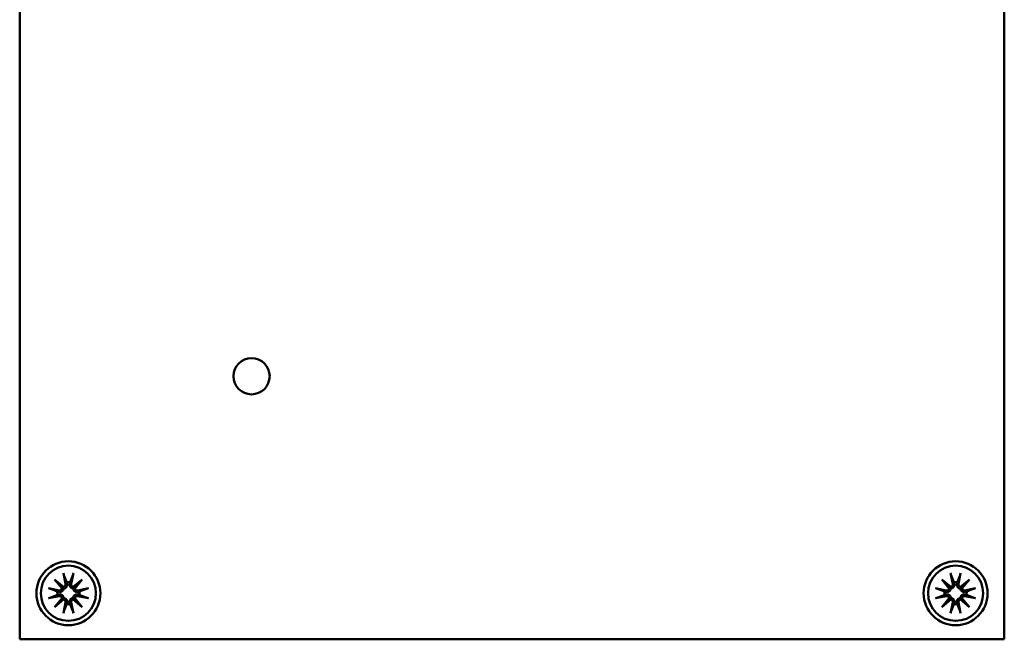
# Model space of a CAD drawing. Header units: millimetres. Extents: x 4 to 1435, y 25 to 906.
# Tile 10 of 17: x 706 to 814, y 148 to 216. Entities that reach past the tile are written whole.
import ezdxf

# ---------------------------------------------------------------- set-up
doc = ezdxf.new("R2010")
doc.units = ezdxf.units.MM
doc.header["$LTSCALE"] = 1.666667
doc.layers.add('Visible (ANSI)', color=7, linetype='Continuous', lineweight=50)

msp = doc.modelspace()

# ---------------------------------------------------------------- linework, layer by layer
at = {"layer": 'Visible (ANSI)'}
for p, q in [((706.039, 280.684), (706.039, 148.096)), ((813.889, 148.096), (813.889, 280.684)), ((710.827, 155.334), (711.062, 154.159)), ((711.919, 155.334), (711.684, 154.159)), ((808.009, 155.334), (808.244, 154.159)), ((809.101, 155.334), (808.866, 154.159)), ((709.864, 154.647), (710.844, 153.836)), ((709.864, 154.647), (710.667, 153.844)), ((710.675, 153.667), (709.864, 154.647)), ((711.901, 153.836), (712.882, 154.647)), ((712.882, 154.647), (712.071, 153.667)), ((712.882, 154.647), (712.078, 153.844)), ((807.046, 154.647), (808.026, 153.836)), ((807.046, 154.647), (807.849, 153.844)), ((807.857, 153.667), (807.046, 154.647)), ((809.083, 153.836), (810.064, 154.647)), ((810.064, 154.647), (809.253, 153.667)), ((810.064, 154.647), (809.26, 153.844)), ((709.177, 153.684), (710.352, 153.449)), ((713.568, 153.684), (712.393, 153.449)), ((806.359, 153.684), (807.534, 153.449)), ((810.75, 153.684), (809.575, 153.449)), ((709.177, 152.592), (710.352, 152.827)), ((709.864, 151.63), (710.675, 152.61)), ((710.844, 152.441), (709.864, 151.63)), ((709.864, 151.63), (710.667, 152.433)), ((710.827, 150.943), (711.062, 152.118)), ((711.919, 150.943), (711.684, 152.118)), ((712.882, 151.63), (711.901, 152.441)), ((712.071, 152.61), (712.882, 151.63)), ((712.882, 151.63), (712.078, 152.433)), ((713.568, 152.592), (712.393, 152.827)), ((806.359, 152.592), (807.534, 152.827)), ((807.046, 151.63), (807.857, 152.61)), ((808.026, 152.441), (807.046, 151.63)), ((807.046, 151.63), (807.849, 152.433)), ((808.009, 150.943), (808.244, 152.118)), ((809.101, 150.943), (808.866, 152.118)), ((810.064, 151.63), (809.083, 152.441)), ((809.253, 152.61), (810.064, 151.63)), ((810.064, 151.63), (809.26, 152.433)), ((810.75, 152.592), (809.575, 152.827)), ((813.889, 148.096), (706.039, 148.096))]:
    msp.add_line(p, q, dxfattribs=at)
for centre, radius in [((731.439, 176.89), 1.981), ((711.373, 153.138), 3.5), ((808.555, 153.138), 3.5), ((711.373, 153.138), 3.023), ((808.555, 153.138), 3.023)]:
    msp.add_circle(centre, radius, dxfattribs=at)
for centre, radius, start, end in [((711.373, 153.138), 1.214, 81.34792, 98.65208), ((808.555, 153.138), 1.214, 81.34792, 98.65208), ((711.373, 153.138), 1.214, 171.34792, 188.65208), ((710.406, 153.718), 0.274, 258.69975, 349.27626), ((710.793, 154.105), 0.274, 280.72374, 11.30025), ((711.952, 154.105), 0.274, 168.69975, 259.27626), ((712.34, 153.718), 0.274, 190.72374, 281.30025), ((711.373, 153.138), 1.214, 351.34792, 8.65208), ((808.555, 153.138), 1.214, 171.34792, 188.65208), ((807.588, 153.718), 0.274, 258.69975, 349.27626), ((807.975, 154.105), 0.274, 280.72374, 11.30025), ((809.134, 154.105), 0.274, 168.69975, 259.27626), ((809.522, 153.718), 0.274, 190.72374, 281.30025), ((808.555, 153.138), 1.214, 351.34792, 8.65208), ((710.406, 152.559), 0.274, 10.72374, 101.30025), ((710.793, 152.172), 0.274, 348.69975, 79.27626), ((711.952, 152.172), 0.274, 100.72374, 191.30025), ((712.34, 152.559), 0.274, 78.69975, 169.27626), ((807.588, 152.559), 0.274, 10.72374, 101.30025), ((807.975, 152.172), 0.274, 348.69975, 79.27626), ((809.134, 152.172), 0.274, 100.72374, 191.30025), ((809.522, 152.559), 0.274, 78.69975, 169.27626), ((711.373, 153.138), 1.214, 261.34792, 278.65208), ((808.555, 153.138), 1.214, 261.34792, 278.65208)]:
    msp.add_arc(centre, radius, start, end, dxfattribs=at)
for centre, major_axis, start_param, end_param in [((710.769, 154.076), (0.161, 0.195), 3.4224346, 4.1431636), ((710.436, 153.742), (0.195, 0.161), 5.2816144, 6.0023434), ((711.977, 154.076), (0.161, -0.195), 5.2816144, 6.0023434), ((712.31, 153.742), (0.195, -0.161), 3.4224346, 4.1431636), ((807.951, 154.076), (0.161, 0.195), 3.4224346, 4.1431636), ((807.618, 153.742), (0.195, 0.161), 5.2816144, 6.0023434), ((809.159, 154.076), (0.161, -0.195), 5.2816144, 6.0023434), ((809.492, 153.742), (0.195, -0.161), 3.4224346, 4.1431636), ((710.436, 152.534), (-0.195, 0.161), 3.4224346, 4.1431636), ((710.769, 152.201), (-0.161, 0.195), 5.2816144, 6.0023434), ((711.977, 152.201), (-0.161, -0.195), 3.4224346, 4.1431636), ((712.31, 152.534), (-0.195, -0.161), 5.2816144, 6.0023434), ((807.618, 152.534), (-0.195, 0.161), 3.4224346, 4.1431636), ((807.951, 152.201), (-0.161, 0.195), 5.2816144, 6.0023434), ((809.159, 152.201), (-0.161, -0.195), 3.4224346, 4.1431636), ((809.492, 152.534), (-0.195, -0.161), 5.2816144, 6.0023434)]:
    msp.add_ellipse(centre, major_axis=major_axis, ratio=0.9884519, start_param=start_param, end_param=end_param, dxfattribs=at)
for points, knots in [([(710.873, 155.153), (710.87, 155.163), (710.865, 155.176), (710.856, 155.208), (710.849, 155.233), (710.838, 155.279), (710.832, 155.309), (710.827, 155.334)], [0.070977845, 0.070977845, 0.070977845, 0.070977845, 0.077294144, 0.077294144, 0.084999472, 0.084999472, 0.092710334, 0.092710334, 0.092710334, 0.092710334]), ([(711.919, 155.334), (711.914, 155.309), (711.907, 155.279), (711.896, 155.233), (711.89, 155.208), (711.881, 155.176), (711.876, 155.163), (711.872, 155.153)], [0.030954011, 0.030954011, 0.030954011, 0.030954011, 0.038664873, 0.038664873, 0.046370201, 0.046370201, 0.0526865, 0.0526865, 0.0526865, 0.0526865]), ([(808.055, 155.153), (808.052, 155.163), (808.047, 155.176), (808.038, 155.208), (808.031, 155.233), (808.02, 155.279), (808.014, 155.309), (808.009, 155.334)], [0.070977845, 0.070977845, 0.070977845, 0.070977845, 0.077294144, 0.077294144, 0.084999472, 0.084999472, 0.092710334, 0.092710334, 0.092710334, 0.092710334]), ([(809.101, 155.334), (809.096, 155.309), (809.089, 155.279), (809.078, 155.233), (809.072, 155.208), (809.063, 155.176), (809.058, 155.163), (809.054, 155.153)], [0.030954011, 0.030954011, 0.030954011, 0.030954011, 0.038664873, 0.038664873, 0.046370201, 0.046370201, 0.0526865, 0.0526865, 0.0526865, 0.0526865]), ([(709.177, 153.684), (709.202, 153.679), (709.232, 153.673), (709.278, 153.662), (709.303, 153.655), (709.335, 153.646), (709.348, 153.642), (709.358, 153.638)], [0.030954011, 0.030954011, 0.030954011, 0.030954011, 0.038664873, 0.038664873, 0.046370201, 0.046370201, 0.0526865, 0.0526865, 0.0526865, 0.0526865]), ([(710.859, 153.652), (710.857, 153.633), (710.853, 153.614), (710.838, 153.555), (710.822, 153.515), (710.781, 153.447), (710.753, 153.413), (710.692, 153.357), (710.658, 153.335), (710.586, 153.299), (710.542, 153.284), (710.453, 153.27), (710.408, 153.27), (710.367, 153.275), (710.351, 153.278), (710.335, 153.281), (710.319, 153.284)], [-0.06963748, -0.06963748, -0.06963748, -0.06963748, -0.064003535, -0.064003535, -0.052028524, -0.052028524, -0.040053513, -0.040053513, -0.028078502, -0.028078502, -0.014039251, -0.014039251, 0, 0, 0, 0.005376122, 0.005376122, 0.005376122, 0.005376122]), ([(710.667, 153.844), (710.671, 153.841), (710.674, 153.837), (710.709, 153.802), (710.734, 153.777), (710.794, 153.717), (710.827, 153.684), (710.859, 153.652)], [-3.39284036, -3.39284036, -3.39284036, -3.39284036, -3.38761214, -3.38761214, -3.32693247, -3.32693247, -3.20404391, -3.20404391, -3.20404391, -3.20404391]), ([(711.227, 154.192), (711.231, 154.176), (711.234, 154.16), (711.241, 154.104), (711.241, 154.058), (711.227, 153.969), (711.213, 153.925), (711.177, 153.853), (711.154, 153.819), (711.098, 153.758), (711.064, 153.731), (710.996, 153.69), (710.956, 153.673), (710.897, 153.658), (710.878, 153.654), (710.859, 153.652)], [0.173581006, 0.173581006, 0.173581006, 0.173581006, 0.178957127, 0.178957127, 0.192996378, 0.192996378, 0.20703563, 0.20703563, 0.219010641, 0.219010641, 0.230985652, 0.230985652, 0.242960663, 0.242960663, 0.248594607, 0.248594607, 0.248594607, 0.248594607]), ([(711.887, 153.652), (711.868, 153.654), (711.849, 153.658), (711.789, 153.673), (711.75, 153.69), (711.681, 153.731), (711.648, 153.758), (711.592, 153.819), (711.569, 153.853), (711.533, 153.925), (711.519, 153.969), (711.504, 154.058), (711.504, 154.104), (711.51, 154.145), (711.512, 154.16), (711.515, 154.176), (711.519, 154.192)], [-0.06963748, -0.06963748, -0.06963748, -0.06963748, -0.064003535, -0.064003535, -0.052028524, -0.052028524, -0.040053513, -0.040053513, -0.028078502, -0.028078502, -0.014039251, -0.014039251, 0, 0, 0, 0.005376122, 0.005376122, 0.005376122, 0.005376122]), ([(712.078, 153.844), (712.075, 153.841), (712.072, 153.837), (712.036, 153.802), (712.011, 153.777), (711.951, 153.717), (711.918, 153.684), (711.887, 153.652)], [-3.39284036, -3.39284036, -3.39284036, -3.39284036, -3.38761214, -3.38761214, -3.32693247, -3.32693247, -3.20404391, -3.20404391, -3.20404391, -3.20404391]), ([(712.426, 153.284), (712.41, 153.281), (712.395, 153.278), (712.338, 153.27), (712.293, 153.27), (712.204, 153.284), (712.16, 153.299), (712.088, 153.335), (712.054, 153.357), (711.992, 153.413), (711.965, 153.447), (711.924, 153.515), (711.907, 153.555), (711.892, 153.614), (711.889, 153.633), (711.887, 153.652)], [0.173581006, 0.173581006, 0.173581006, 0.173581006, 0.178957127, 0.178957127, 0.192996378, 0.192996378, 0.20703563, 0.20703563, 0.219010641, 0.219010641, 0.230985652, 0.230985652, 0.242960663, 0.242960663, 0.248594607, 0.248594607, 0.248594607, 0.248594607]), ([(713.388, 153.638), (713.397, 153.642), (713.411, 153.646), (713.443, 153.655), (713.467, 153.662), (713.514, 153.673), (713.543, 153.679), (713.568, 153.684)], [0.070977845, 0.070977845, 0.070977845, 0.070977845, 0.077294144, 0.077294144, 0.084999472, 0.084999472, 0.092710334, 0.092710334, 0.092710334, 0.092710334]), ([(806.359, 153.684), (806.384, 153.679), (806.414, 153.673), (806.46, 153.662), (806.485, 153.655), (806.517, 153.646), (806.53, 153.642), (806.54, 153.638)], [0.030954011, 0.030954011, 0.030954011, 0.030954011, 0.038664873, 0.038664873, 0.046370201, 0.046370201, 0.0526865, 0.0526865, 0.0526865, 0.0526865]), ([(808.041, 153.652), (808.039, 153.633), (808.035, 153.614), (808.02, 153.555), (808.004, 153.515), (807.963, 153.447), (807.935, 153.413), (807.874, 153.357), (807.84, 153.335), (807.768, 153.299), (807.724, 153.284), (807.635, 153.27), (807.59, 153.27), (807.549, 153.275), (807.533, 153.278), (807.517, 153.281), (807.501, 153.284)], [-0.06963748, -0.06963748, -0.06963748, -0.06963748, -0.064003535, -0.064003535, -0.052028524, -0.052028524, -0.040053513, -0.040053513, -0.028078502, -0.028078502, -0.014039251, -0.014039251, 0, 0, 0, 0.005376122, 0.005376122, 0.005376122, 0.005376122]), ([(807.849, 153.844), (807.853, 153.841), (807.856, 153.837), (807.891, 153.802), (807.916, 153.777), (807.976, 153.717), (808.009, 153.684), (808.041, 153.652)], [-3.39284036, -3.39284036, -3.39284036, -3.39284036, -3.38761214, -3.38761214, -3.32693247, -3.32693247, -3.20404391, -3.20404391, -3.20404391, -3.20404391]), ([(808.409, 154.192), (808.413, 154.176), (808.416, 154.16), (808.423, 154.104), (808.423, 154.058), (808.409, 153.969), (808.395, 153.925), (808.359, 153.853), (808.336, 153.819), (808.28, 153.758), (808.246, 153.731), (808.178, 153.69), (808.138, 153.673), (808.079, 153.658), (808.06, 153.654), (808.041, 153.652)], [0.173581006, 0.173581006, 0.173581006, 0.173581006, 0.178957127, 0.178957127, 0.192996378, 0.192996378, 0.20703563, 0.20703563, 0.219010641, 0.219010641, 0.230985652, 0.230985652, 0.242960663, 0.242960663, 0.248594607, 0.248594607, 0.248594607, 0.248594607]), ([(809.069, 153.652), (809.05, 153.654), (809.031, 153.658), (808.971, 153.673), (808.932, 153.69), (808.863, 153.731), (808.83, 153.758), (808.774, 153.819), (808.751, 153.853), (808.715, 153.925), (808.701, 153.969), (808.686, 154.058), (808.686, 154.104), (808.692, 154.145), (808.694, 154.16), (808.697, 154.176), (808.701, 154.192)], [-0.06963748, -0.06963748, -0.06963748, -0.06963748, -0.064003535, -0.064003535, -0.052028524, -0.052028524, -0.040053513, -0.040053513, -0.028078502, -0.028078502, -0.014039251, -0.014039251, 0, 0, 0, 0.005376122, 0.005376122, 0.005376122, 0.005376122]), ([(809.26, 153.844), (809.257, 153.841), (809.254, 153.837), (809.218, 153.802), (809.193, 153.777), (809.133, 153.717), (809.1, 153.684), (809.069, 153.652)], [-3.39284036, -3.39284036, -3.39284036, -3.39284036, -3.38761214, -3.38761214, -3.32693247, -3.32693247, -3.20404391, -3.20404391, -3.20404391, -3.20404391]), ([(809.608, 153.284), (809.592, 153.281), (809.577, 153.278), (809.52, 153.27), (809.475, 153.27), (809.386, 153.284), (809.342, 153.299), (809.27, 153.335), (809.236, 153.357), (809.174, 153.413), (809.147, 153.447), (809.106, 153.515), (809.089, 153.555), (809.074, 153.614), (809.071, 153.633), (809.069, 153.652)], [0.173581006, 0.173581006, 0.173581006, 0.173581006, 0.178957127, 0.178957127, 0.192996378, 0.192996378, 0.20703563, 0.20703563, 0.219010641, 0.219010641, 0.230985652, 0.230985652, 0.242960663, 0.242960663, 0.248594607, 0.248594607, 0.248594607, 0.248594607]), ([(810.57, 153.638), (810.579, 153.642), (810.593, 153.646), (810.625, 153.655), (810.649, 153.662), (810.696, 153.673), (810.725, 153.679), (810.75, 153.684)], [0.070977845, 0.070977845, 0.070977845, 0.070977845, 0.077294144, 0.077294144, 0.084999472, 0.084999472, 0.092710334, 0.092710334, 0.092710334, 0.092710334]), ([(709.358, 152.639), (709.348, 152.635), (709.335, 152.631), (709.303, 152.621), (709.278, 152.615), (709.232, 152.604), (709.202, 152.597), (709.177, 152.592)], [0.070977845, 0.070977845, 0.070977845, 0.070977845, 0.077294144, 0.077294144, 0.084999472, 0.084999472, 0.092710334, 0.092710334, 0.092710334, 0.092710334]), ([(710.319, 152.992), (710.335, 152.996), (710.351, 152.999), (710.408, 153.007), (710.453, 153.007), (710.542, 152.992), (710.586, 152.978), (710.658, 152.942), (710.692, 152.919), (710.753, 152.863), (710.781, 152.83), (710.822, 152.761), (710.838, 152.722), (710.853, 152.662), (710.857, 152.643), (710.859, 152.625)], [0.173581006, 0.173581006, 0.173581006, 0.173581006, 0.178957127, 0.178957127, 0.192996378, 0.192996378, 0.20703563, 0.20703563, 0.219010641, 0.219010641, 0.230985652, 0.230985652, 0.242960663, 0.242960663, 0.248594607, 0.248594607, 0.248594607, 0.248594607]), ([(710.667, 152.433), (710.671, 152.436), (710.674, 152.439), (710.709, 152.475), (710.734, 152.5), (710.794, 152.56), (710.827, 152.593), (710.859, 152.625)], [-3.39284036, -3.39284036, -3.39284036, -3.39284036, -3.38761214, -3.38761214, -3.32693247, -3.32693247, -3.20404391, -3.20404391, -3.20404391, -3.20404391]), ([(710.859, 152.625), (710.878, 152.622), (710.897, 152.619), (710.956, 152.604), (710.996, 152.587), (711.064, 152.546), (711.098, 152.519), (711.154, 152.458), (711.177, 152.423), (711.213, 152.351), (711.227, 152.307), (711.241, 152.218), (711.241, 152.173), (711.236, 152.132), (711.234, 152.116), (711.231, 152.101), (711.227, 152.085)], [-0.06963748, -0.06963748, -0.06963748, -0.06963748, -0.064003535, -0.064003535, -0.052028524, -0.052028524, -0.040053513, -0.040053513, -0.028078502, -0.028078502, -0.014039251, -0.014039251, 0, 0, 0, 0.005376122, 0.005376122, 0.005376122, 0.005376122]), ([(711.519, 152.085), (711.515, 152.101), (711.512, 152.116), (711.504, 152.173), (711.504, 152.218), (711.519, 152.307), (711.533, 152.351), (711.569, 152.423), (711.592, 152.458), (711.648, 152.519), (711.681, 152.546), (711.75, 152.587), (711.789, 152.604), (711.849, 152.619), (711.868, 152.622), (711.887, 152.625)], [0.173581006, 0.173581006, 0.173581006, 0.173581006, 0.178957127, 0.178957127, 0.192996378, 0.192996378, 0.20703563, 0.20703563, 0.219010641, 0.219010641, 0.230985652, 0.230985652, 0.242960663, 0.242960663, 0.248594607, 0.248594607, 0.248594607, 0.248594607]), ([(711.887, 152.625), (711.889, 152.643), (711.892, 152.662), (711.907, 152.722), (711.924, 152.761), (711.965, 152.83), (711.992, 152.863), (712.054, 152.919), (712.088, 152.942), (712.16, 152.978), (712.204, 152.992), (712.293, 153.007), (712.338, 153.007), (712.379, 153.001), (712.395, 152.999), (712.41, 152.996), (712.426, 152.992)], [-0.06963748, -0.06963748, -0.06963748, -0.06963748, -0.064003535, -0.064003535, -0.052028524, -0.052028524, -0.040053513, -0.040053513, -0.028078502, -0.028078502, -0.014039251, -0.014039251, 0, 0, 0, 0.005376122, 0.005376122, 0.005376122, 0.005376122]), ([(712.078, 152.433), (712.075, 152.436), (712.072, 152.439), (712.036, 152.475), (712.011, 152.5), (711.951, 152.56), (711.918, 152.593), (711.887, 152.625)], [-3.39284036, -3.39284036, -3.39284036, -3.39284036, -3.38761214, -3.38761214, -3.32693247, -3.32693247, -3.20404391, -3.20404391, -3.20404391, -3.20404391]), ([(713.568, 152.592), (713.543, 152.597), (713.514, 152.604), (713.467, 152.615), (713.443, 152.621), (713.411, 152.631), (713.397, 152.635), (713.388, 152.639)], [0.030954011, 0.030954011, 0.030954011, 0.030954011, 0.038664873, 0.038664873, 0.046370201, 0.046370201, 0.0526865, 0.0526865, 0.0526865, 0.0526865]), ([(806.54, 152.639), (806.53, 152.635), (806.517, 152.631), (806.485, 152.621), (806.46, 152.615), (806.414, 152.604), (806.384, 152.597), (806.359, 152.592)], [0.070977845, 0.070977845, 0.070977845, 0.070977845, 0.077294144, 0.077294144, 0.084999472, 0.084999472, 0.092710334, 0.092710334, 0.092710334, 0.092710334]), ([(807.501, 152.992), (807.517, 152.996), (807.533, 152.999), (807.59, 153.007), (807.635, 153.007), (807.724, 152.992), (807.768, 152.978), (807.84, 152.942), (807.874, 152.919), (807.935, 152.863), (807.963, 152.83), (808.004, 152.761), (808.02, 152.722), (808.035, 152.662), (808.039, 152.643), (808.041, 152.625)], [0.173581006, 0.173581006, 0.173581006, 0.173581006, 0.178957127, 0.178957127, 0.192996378, 0.192996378, 0.20703563, 0.20703563, 0.219010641, 0.219010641, 0.230985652, 0.230985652, 0.242960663, 0.242960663, 0.248594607, 0.248594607, 0.248594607, 0.248594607]), ([(807.849, 152.433), (807.853, 152.436), (807.856, 152.439), (807.891, 152.475), (807.916, 152.5), (807.976, 152.56), (808.009, 152.593), (808.041, 152.625)], [-3.39284036, -3.39284036, -3.39284036, -3.39284036, -3.38761214, -3.38761214, -3.32693247, -3.32693247, -3.20404391, -3.20404391, -3.20404391, -3.20404391]), ([(808.041, 152.625), (808.06, 152.622), (808.079, 152.619), (808.138, 152.604), (808.178, 152.587), (808.246, 152.546), (808.28, 152.519), (808.336, 152.458), (808.359, 152.423), (808.395, 152.351), (808.409, 152.307), (808.423, 152.218), (808.423, 152.173), (808.418, 152.132), (808.416, 152.116), (808.413, 152.101), (808.409, 152.085)], [-0.06963748, -0.06963748, -0.06963748, -0.06963748, -0.064003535, -0.064003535, -0.052028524, -0.052028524, -0.040053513, -0.040053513, -0.028078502, -0.028078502, -0.014039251, -0.014039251, 0, 0, 0, 0.005376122, 0.005376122, 0.005376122, 0.005376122]), ([(808.701, 152.085), (808.697, 152.101), (808.694, 152.116), (808.686, 152.173), (808.686, 152.218), (808.701, 152.307), (808.715, 152.351), (808.751, 152.423), (808.774, 152.458), (808.83, 152.519), (808.863, 152.546), (808.932, 152.587), (808.971, 152.604), (809.031, 152.619), (809.05, 152.622), (809.069, 152.625)], [0.173581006, 0.173581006, 0.173581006, 0.173581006, 0.178957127, 0.178957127, 0.192996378, 0.192996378, 0.20703563, 0.20703563, 0.219010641, 0.219010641, 0.230985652, 0.230985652, 0.242960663, 0.242960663, 0.248594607, 0.248594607, 0.248594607, 0.248594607]), ([(809.069, 152.625), (809.071, 152.643), (809.074, 152.662), (809.089, 152.722), (809.106, 152.761), (809.147, 152.83), (809.174, 152.863), (809.236, 152.919), (809.27, 152.942), (809.342, 152.978), (809.386, 152.992), (809.475, 153.007), (809.52, 153.007), (809.561, 153.001), (809.577, 152.999), (809.592, 152.996), (809.608, 152.992)], [-0.06963748, -0.06963748, -0.06963748, -0.06963748, -0.064003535, -0.064003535, -0.052028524, -0.052028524, -0.040053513, -0.040053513, -0.028078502, -0.028078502, -0.014039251, -0.014039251, 0, 0, 0, 0.005376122, 0.005376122, 0.005376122, 0.005376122]), ([(809.26, 152.433), (809.257, 152.436), (809.254, 152.439), (809.218, 152.475), (809.193, 152.5), (809.133, 152.56), (809.1, 152.593), (809.069, 152.625)], [-3.39284036, -3.39284036, -3.39284036, -3.39284036, -3.38761214, -3.38761214, -3.32693247, -3.32693247, -3.20404391, -3.20404391, -3.20404391, -3.20404391]), ([(810.75, 152.592), (810.725, 152.597), (810.696, 152.604), (810.649, 152.615), (810.625, 152.621), (810.593, 152.631), (810.579, 152.635), (810.57, 152.639)], [0.030954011, 0.030954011, 0.030954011, 0.030954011, 0.038664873, 0.038664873, 0.046370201, 0.046370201, 0.0526865, 0.0526865, 0.0526865, 0.0526865]), ([(710.827, 150.943), (710.832, 150.968), (710.838, 150.997), (710.849, 151.044), (710.856, 151.068), (710.865, 151.1), (710.87, 151.114), (710.873, 151.123)], [0.030954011, 0.030954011, 0.030954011, 0.030954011, 0.038664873, 0.038664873, 0.046370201, 0.046370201, 0.0526865, 0.0526865, 0.0526865, 0.0526865]), ([(711.872, 151.123), (711.876, 151.114), (711.881, 151.1), (711.89, 151.068), (711.896, 151.044), (711.907, 150.997), (711.914, 150.968), (711.919, 150.943)], [0.070977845, 0.070977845, 0.070977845, 0.070977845, 0.077294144, 0.077294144, 0.084999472, 0.084999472, 0.092710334, 0.092710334, 0.092710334, 0.092710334]), ([(808.009, 150.943), (808.014, 150.968), (808.02, 150.997), (808.031, 151.044), (808.038, 151.068), (808.047, 151.1), (808.052, 151.114), (808.055, 151.123)], [0.030954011, 0.030954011, 0.030954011, 0.030954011, 0.038664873, 0.038664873, 0.046370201, 0.046370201, 0.0526865, 0.0526865, 0.0526865, 0.0526865]), ([(809.054, 151.123), (809.058, 151.114), (809.063, 151.1), (809.072, 151.068), (809.078, 151.044), (809.089, 150.997), (809.096, 150.968), (809.101, 150.943)], [0.070977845, 0.070977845, 0.070977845, 0.070977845, 0.077294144, 0.077294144, 0.084999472, 0.084999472, 0.092710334, 0.092710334, 0.092710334, 0.092710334])]:
    msp.add_open_spline(points, degree=3, knots=knots, dxfattribs=at)
for points, weights in [([(710.873, 155.153), (711.073, 154.643), (711.19, 154.339)], [1.00354073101, 1.03688564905, 1]), ([(711.19, 154.339), (711.21, 154.26), (711.227, 154.192)], [1, 1.06432518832, 1.12780664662]), ([(711.519, 154.192), (711.536, 154.26), (711.556, 154.339)], [1.12780664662, 1.06432518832, 1]), ([(711.556, 154.339), (711.673, 154.643), (711.872, 155.153)], [1, 1.03688564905, 1.00354073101]), ([(808.055, 155.153), (808.255, 154.643), (808.372, 154.339)], [1.00354073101, 1.03688564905, 1]), ([(808.372, 154.339), (808.392, 154.26), (808.409, 154.192)], [1, 1.06432518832, 1.12780664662]), ([(808.701, 154.192), (808.718, 154.26), (808.738, 154.339)], [1.12780664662, 1.06432518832, 1]), ([(808.738, 154.339), (808.855, 154.643), (809.054, 155.153)], [1, 1.03688564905, 1.00354073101]), ([(710.172, 153.321), (709.868, 153.439), (709.358, 153.638)], [1, 1.03688564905, 1.00354073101]), ([(710.319, 153.284), (710.251, 153.302), (710.172, 153.321)], [1.12780664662, 1.06432518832, 1]), ([(712.573, 153.321), (712.495, 153.302), (712.426, 153.284)], [1, 1.06432518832, 1.12780664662]), ([(713.388, 153.638), (712.877, 153.439), (712.573, 153.321)], [1.00354073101, 1.03688564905, 1]), ([(807.354, 153.321), (807.05, 153.439), (806.54, 153.638)], [1, 1.03688564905, 1.00354073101]), ([(807.501, 153.284), (807.433, 153.302), (807.354, 153.321)], [1.12780664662, 1.06432518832, 1]), ([(809.755, 153.321), (809.677, 153.302), (809.608, 153.284)], [1, 1.06432518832, 1.12780664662]), ([(810.57, 153.638), (810.059, 153.439), (809.755, 153.321)], [1.00354073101, 1.03688564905, 1]), ([(709.358, 152.639), (709.868, 152.838), (710.172, 152.956)], [1.00354073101, 1.03688564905, 1]), ([(710.172, 152.956), (710.251, 152.975), (710.319, 152.992)], [1, 1.06432518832, 1.12780664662]), ([(711.227, 152.085), (711.21, 152.016), (711.19, 151.938)], [1.12780664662, 1.06432518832, 1]), ([(711.556, 151.938), (711.536, 152.016), (711.519, 152.085)], [1, 1.06432518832, 1.12780664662]), ([(712.426, 152.992), (712.495, 152.975), (712.573, 152.956)], [1.12780664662, 1.06432518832, 1]), ([(712.573, 152.956), (712.877, 152.838), (713.388, 152.639)], [1, 1.03688564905, 1.00354073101]), ([(806.54, 152.639), (807.05, 152.838), (807.354, 152.956)], [1.00354073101, 1.03688564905, 1]), ([(807.354, 152.956), (807.433, 152.975), (807.501, 152.992)], [1, 1.06432518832, 1.12780664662]), ([(808.409, 152.085), (808.392, 152.016), (808.372, 151.938)], [1.12780664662, 1.06432518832, 1]), ([(808.738, 151.938), (808.718, 152.016), (808.701, 152.085)], [1, 1.06432518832, 1.12780664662]), ([(809.608, 152.992), (809.677, 152.975), (809.755, 152.956)], [1.12780664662, 1.06432518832, 1]), ([(809.755, 152.956), (810.059, 152.838), (810.57, 152.639)], [1, 1.03688564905, 1.00354073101]), ([(711.19, 151.938), (711.073, 151.634), (710.873, 151.123)], [1, 1.03688564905, 1.00354073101]), ([(711.872, 151.123), (711.673, 151.634), (711.556, 151.938)], [1.00354073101, 1.03688564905, 1]), ([(808.372, 151.938), (808.255, 151.634), (808.055, 151.123)], [1, 1.03688564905, 1.00354073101]), ([(809.054, 151.123), (808.855, 151.634), (808.738, 151.938)], [1.00354073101, 1.03688564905, 1])]:
    msp.add_rational_spline(points, weights, degree=2, dxfattribs=at)

doc.saveas('drawing.dxf')
